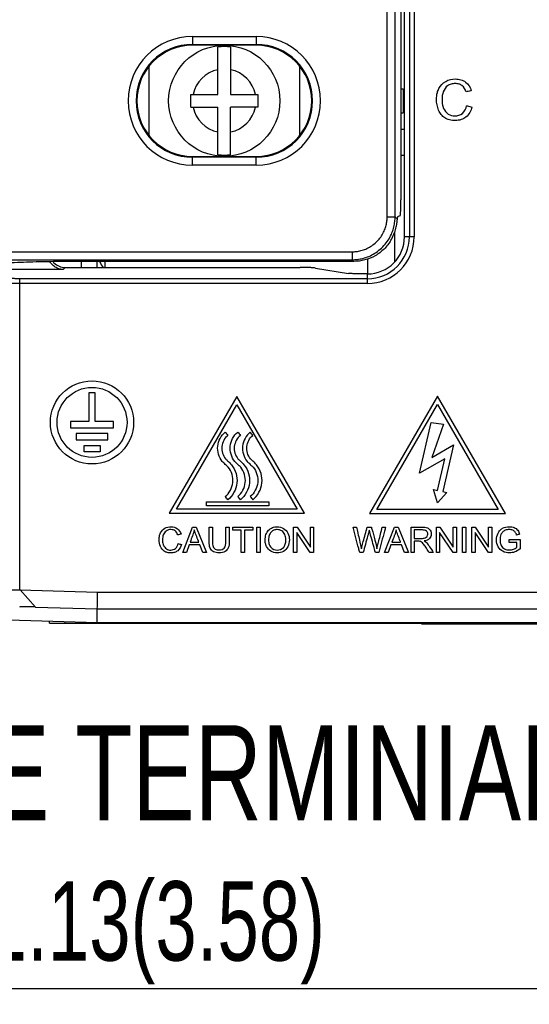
# Model space of a CAD drawing. Header units: millimetres. Extents: x -641 to 119, y -160 to 916.
# Tile 13 of 64: x -404 to -372, y 264 to 326. Entities that reach past the tile are written whole.
import ezdxf

# ---------------------------------------------------------------- set-up
doc = ezdxf.new("R2010")
doc.units = ezdxf.units.MM
doc.header["$LTSCALE"] = 32.67
doc.header["$PDMODE"] = 3
doc.header["$PDSIZE"] = 0.3125
doc.layers.get('0').update_dxf_attribs({"linetype": 'CONTINUOUS'})
doc.layers.get('Defpoints').update_dxf_attribs({"linetype": 'CONTINUOUS'})
doc.styles.get("Standard").update_dxf_attribs({"font": 'txt', "width": 0.7})
doc.dimstyles.new('DIMSTYLE_1', dxfattribs={"dimtxt": 5, "dimasz": 0.1875, "dimexe": 0.18, "dimexo": 0.0625, "dimgap": 0.09, "dimtad": 1, "dimdsep": 46, "dimtxsty": 'Standard', "dimblk": '_FILLED', "dimblk1": '_FILLED', "dimblk2": '_FILLED', "dimcen": 0.09, "dimadec": 0, "dimazin": 0, "dimtp": 0.01, "dimtm": 0.01, "dimtfac": 1, "dimtofl": 0, "dimtmove": 0, "dimatfit": 3, "dimldrblk": '_FILLED', "dimfxl": 0, "dimtolj": 1, "dimarcsym": 0})

# ---------------------------------------------------------------- blocks, each defined once
blk = doc.blocks.new('_FILLED')
at = {"color": 0, "linetype": 'ByBlock'}
blk.add_solid([(0, 0), (-1, 0.2), (-1, -0.2)], dxfattribs=at)
blk = doc.blocks.new('*D6')
at = {"color": 0, "linetype": 'Continuous', "lineweight": -2}
for p, q in [((-442.347, 295.1), (-442.347, 264.108)), ((-351.221, 295.117), (-351.221, 264.108)), ((-438.847, 265.108), (-354.721, 265.108))]:
    blk.add_line(p, q, dxfattribs=at)
at = {"layer": 'Defpoints', "color": 0, "linetype": 'Continuous', "lineweight": 0}
for p in [(-442.347, 296.1), (-351.221, 296.117), (-351.221, 265.108)]:
    blk.add_point(p, dxfattribs=at)
at = {"color": 0, "linetype": 'Continuous', "lineweight": -2, "xscale": 3.5, "yscale": 3.5, "zscale": 3.5, "rotation": 180}
blk.add_blockref('_FILLED', (-442.347, 265.108), dxfattribs=at)
at = {"color": 0, "linetype": 'Continuous', "lineweight": -2, "xscale": 3.5, "yscale": 3.5, "zscale": 3.5}
blk.add_blockref('_FILLED', (-351.221, 265.108), dxfattribs=at)
at = {"color": 0, "linetype": 'Continuous', "insert": (-396.784, 268.608), "char_height": 5, "attachment_point": 5}
blk.add_mtext('\\A1;91.13(3.58)', dxfattribs=at)

msp = doc.modelspace()

# ---------------------------------------------------------------- linework, layer by layer
at = {"color": 7, "linetype": 'Continuous'}
for p, q in [((-379.812, 312.437), (-379.812, 472.057)), ((-379.505, 472.057), (-379.505, 312.437)), ((-379.206, 472.057), (-379.206, 312.437)), ((-380.904, 313.693), (-380.904, 471.44)), ((-380.405, 313.693), (-380.405, 471.44)), ((-380.037, 469.789), (-380.037, 314.763)), ((-393.144, 325.05), (-389.144, 325.05)), ((-393.144, 325.05), (-393.144, 324.498)), ((-389.144, 325.05), (-389.144, 324.498)), ((-393.144, 324.55), (-389.144, 324.55)), ((-389.144, 324.498), (-393.144, 324.498)), ((-391.547, 321.4), (-391.547, 324.39)), ((-390.747, 324.39), (-390.747, 321.4)), ((-395.897, 323.121), (-395.897, 318.874)), ((-386.397, 318.865), (-386.397, 323.131)), ((-393.247, 321.4), (-391.547, 321.4)), ((-393.247, 320.6), (-393.247, 321.4)), ((-390.747, 321.4), (-389.047, 321.4)), ((-389.047, 321.4), (-389.047, 320.6)), ((-380.037, 321.75), (-379.897, 321.75)), ((-379.897, 321.75), (-379.897, 320.25)), ((-393.247, 320.6), (-391.547, 320.6)), ((-391.547, 317.609), (-391.547, 320.6)), ((-389.047, 320.6), (-390.747, 320.6)), ((-390.747, 317.609), (-390.747, 320.6)), ((-380.037, 320.25), (-379.897, 320.25)), ((-380.037, 319.214), (-379.812, 319.214)), ((-393.144, 317.498), (-389.144, 317.498)), ((-393.144, 316.945), (-393.144, 317.498)), ((-389.144, 316.945), (-389.144, 317.498)), ((-379.812, 317.566), (-380.037, 317.566)), ((-389.144, 317.445), (-393.144, 317.445)), ((-389.144, 316.945), (-393.144, 316.945)), ((-380.088, 313.763), (-380.221, 313.719)), ((-380.904, 313.693), (-380.405, 313.693)), ((-380.257, 313.545), (-380.405, 313.693)), ((-380.447, 312.701), (-380.447, 310.876)), ((-379.206, 312.437), (-379.812, 312.437)), ((-418.635, 311.496), (-383.101, 311.496)), ((-383.101, 311.496), (-383.101, 310.997)), ((-418.136, 310.997), (-383.101, 310.997)), ((-400.13, 310.506), (-400.13, 310.887)), ((-382.995, 310.89), (-399.603, 310.89)), ((-399.147, 310.506), (-399.147, 310.89)), ((-398.665, 310.89), (-398.665, 310.506)), ((-382.995, 310.89), (-383.101, 310.997)), ((-382.147, 311.044), (-382.147, 310.104)), ((-401.284, 310.376), (-408.047, 310.376)), ((-401.284, 310.376), (-401.154, 310.506)), ((-401.154, 310.506), (-386.377, 310.506)), ((-385.411, 310.473), (-383.343, 310.136)), ((-382.144, 310.104), (-382.377, 310.104)), ((-382.144, 309.498), (-382.144, 310.104)), ((-382.144, 309.798), (-403.999, 309.798)), ((-403.999, 309.498), (-403.999, 309.798)), ((-403.999, 290.198), (-403.997, 309.498)), ((-382.144, 309.498), (-403.997, 309.498)), ((-390.354, 302.388), (-394.604, 295.026)), ((-386.104, 295.026), (-390.354, 302.388)), ((-377.743, 302.412), (-382.018, 295.007)), ((-373.468, 295.007), (-377.743, 302.412)), ((-394.151, 295.287), (-390.354, 301.864)), ((-390.354, 301.864), (-386.557, 295.287)), ((-381.562, 295.271), (-377.743, 301.886)), ((-377.743, 301.886), (-373.923, 295.271)), ((-378.865, 297.563), (-378.133, 300.754)), ((-378.133, 300.754), (-377.353, 300.635)), ((-377.353, 300.635), (-378.099, 298.551)), ((-378.099, 298.551), (-376.722, 299.336)), ((-376.722, 299.336), (-377.397, 296.392)), ((-377.284, 298.465), (-378.865, 297.563)), ((-377.741, 296.471), (-377.284, 298.465)), ((-377.997, 296.53), (-377.741, 296.471)), ((-377.739, 295.689), (-377.997, 296.53)), ((-377.397, 296.392), (-377.14, 296.333)), ((-392.262, 295.753), (-388.339, 295.753)), ((-392.262, 295.491), (-392.262, 295.753)), ((-388.339, 295.753), (-388.339, 295.491)), ((-377.14, 296.333), (-377.739, 295.689)), ((-386.557, 295.287), (-394.151, 295.287)), ((-388.339, 295.491), (-392.262, 295.491)), ((-373.923, 295.271), (-381.562, 295.271)), ((-394.604, 295.026), (-386.104, 295.026)), ((-382.018, 295.007), (-373.468, 295.007)), ((-393.753, 292.559), (-393.142, 294.152)), ((-393.142, 294.152), (-392.914, 294.152)), ((-392.914, 294.152), (-392.263, 292.559)), ((-390.611, 294.152), (-389.354, 294.152)), ((-390.611, 293.965), (-390.611, 294.152)), ((-390.087, 293.965), (-390.611, 293.965)), ((-390.087, 292.559), (-390.087, 293.965)), ((-389.354, 293.965), (-389.877, 293.965)), ((-389.877, 293.965), (-389.877, 292.559)), ((-389.354, 294.152), (-389.354, 293.965)), ((-389.098, 294.152), (-388.888, 294.152)), ((-389.098, 292.559), (-389.098, 294.152)), ((-388.888, 294.152), (-388.888, 292.559)), ((-386.788, 294.152), (-386.573, 294.152)), ((-386.788, 292.559), (-386.788, 294.152)), ((-386.573, 294.152), (-385.73, 292.9)), ((-385.73, 294.152), (-385.529, 294.152)), ((-385.73, 292.9), (-385.73, 294.152)), ((-385.529, 294.152), (-385.529, 292.559)), ((-381.06, 292.559), (-380.45, 294.152)), ((-380.45, 294.152), (-380.221, 294.152)), ((-380.221, 294.152), (-379.57, 292.559)), ((-377.802, 294.152), (-377.587, 294.152)), ((-377.802, 292.559), (-377.802, 294.152)), ((-377.587, 294.152), (-376.744, 292.9)), ((-376.744, 294.152), (-376.543, 294.152)), ((-376.744, 292.9), (-376.744, 294.152)), ((-376.543, 294.152), (-376.543, 292.559)), ((-376.158, 294.152), (-375.948, 294.152)), ((-376.158, 292.559), (-376.158, 294.152)), ((-375.948, 294.152), (-375.948, 292.559)), ((-375.578, 294.152), (-375.363, 294.152)), ((-375.578, 292.559), (-375.578, 294.152)), ((-375.363, 294.152), (-374.52, 292.9)), ((-374.52, 294.152), (-374.319, 294.152)), ((-374.52, 292.9), (-374.52, 294.152)), ((-374.319, 294.152), (-374.319, 292.559)), ((-385.744, 292.559), (-386.587, 293.812)), ((-386.587, 293.812), (-386.587, 292.559)), ((-376.758, 292.559), (-377.601, 293.812)), ((-377.601, 293.812), (-377.601, 292.559)), ((-374.534, 292.559), (-375.377, 293.812)), ((-375.377, 293.812), (-375.377, 292.559)), ((-393.357, 293.042), (-393.531, 292.559)), ((-392.685, 293.042), (-393.357, 293.042)), ((-392.503, 292.559), (-392.685, 293.042)), ((-380.665, 293.042), (-380.838, 292.559)), ((-379.993, 293.042), (-380.665, 293.042)), ((-379.81, 292.559), (-379.993, 293.042)), ((-393.531, 292.559), (-393.753, 292.559)), ((-392.263, 292.559), (-392.503, 292.559)), ((-389.877, 292.559), (-390.087, 292.559)), ((-388.888, 292.559), (-389.098, 292.559)), ((-386.587, 292.559), (-386.788, 292.559)), ((-385.529, 292.559), (-385.744, 292.559)), ((-380.838, 292.559), (-381.06, 292.559)), ((-379.57, 292.559), (-379.81, 292.559)), ((-377.601, 292.559), (-377.802, 292.559)), ((-376.543, 292.559), (-376.758, 292.559)), ((-375.948, 292.559), (-376.158, 292.559)), ((-375.377, 292.559), (-375.578, 292.559)), ((-374.319, 292.559), (-374.534, 292.559)), ((-403.999, 290.198), (-399.116, 290.057)), ((-403.978, 290.198), (-403.021, 289.126)), ((-399.144, 288.132), (-399.116, 290.057)), ((-399.116, 290.057), (-344.558, 290.057)), ((-399.144, 288.132), (-431.943, 289.079)), ((-403.021, 289.126), (-399.131, 289.014)), ((-399.131, 289.014), (-344.558, 289.014)), ((-402.147, 288.1), (-402.147, 288.218)), ((-402.147, 288.1), (-343.647, 288.1)), ((-401.147, 288.1), (-401.147, 288.189)), ((-343.676, 288.132), (-399.144, 288.132)), ((-363.544, 288.055), (-378.744, 288.055))]:
    msp.add_line(p, q, dxfattribs=at)
for centre, radius in [((-391.147, 321), 3.5), ((-399.465, 300.751), 2.616), ((-399.465, 300.752), 2.201)]:
    msp.add_circle(centre, radius, dxfattribs=at)
for centre, radius, start, end in [((-393.144, 320.998), 4.052, 90, 270), ((-389.144, 320.998), 4.052, 270, 90), ((-393.144, 320.998), 3.553, 90, 270), ((-393.144, 320.998), 3.5, 90, 270), ((-391.147, 321), 3.414, 83.27193, 96.72807), ((-389.144, 320.998), 3.553, 270, 90), ((-389.144, 320.998), 3.5, 270, 90), ((-391.147, 321), 2, 101.53696, 168.46304), ((-391.147, 321), 2, 11.53696, 78.46304), ((-391.147, 321), 2, 191.53696, 258.46304), ((-391.147, 321), 2, 281.53696, 348.46304), ((-391.147, 321), 3.414, 263.27193, 276.72807), ((-382.144, 312.437), 2.938, 270, 0), ((-382.144, 312.437), 2.639, 270, 0), ((-382.144, 312.437), 2.333, 270, 0), ((-397.147, 311.665), 2, 202.85546, 216.12929)]:
    msp.add_arc(centre, radius, start, end, dxfattribs=at)
for points, start_tangent, end_tangent in [([(-377.747, 321.523, 102.102), (-377.649, 321.776, 102.102), (-377.22, 322.223, 102.102), (-376.608, 322.375, 102.102), (-376.259, 322.327, 102.102), (-375.971, 322.182, 102.102), (-375.611, 321.639, 102.102)], (0.258437, 0.966028), (0.278557, -0.96042)), ([(-375.942, 321.561, 102.102), (-376.196, 321.963, 102.102), (-376.384, 322.057, 102.102), (-376.615, 322.088, 102.102), (-376.881, 322.053, 102.102), (-377.099, 321.949, 102.102), (-377.373, 321.574, 102.102), (-377.452, 321.089, 102.102), (-377.388, 320.603, 102.102)], (-0.302798, 0.953055), (0.319216, -0.947682)), ([(-375.567, 320.607, 102.102), (-375.945, 319.979, 102.102), (-376.248, 319.816, 102.102), (-376.612, 319.762, 102.102), (-376.983, 319.804, 102.102), (-377.276, 319.928, 102.102), (-377.502, 320.132, 102.102), (-377.666, 320.41, 102.102), (-377.799, 321.088, 102.102), (-377.747, 321.523, 102.102)], (-0.24725, -0.968952), (0.258437, 0.966028)), ([(-375.611, 321.639, 102.102), (-375.663, 321.627, 102.102), (-375.942, 321.561, 102.102)], (-0.973616, -0.228191), (-0.973616, -0.228191)), ([(-377.388, 320.603, 102.102), (-377.358, 320.527, 102.102), (-377.067, 320.168, 102.102), (-376.64, 320.049, 102.102), (-376.166, 320.211, 102.102), (-375.903, 320.691, 102.102)], (0.319216, -0.947682), (0.210882, 0.977511)), ([(-375.903, 320.691, 102.102), (-375.851, 320.678, 102.102), (-375.567, 320.607, 102.102)], (0.969908, -0.243471), (0.969908, -0.243471)), ([(-380.088, 313.763), (-380.078, 313.785), (-380.068, 313.844), (-380.059, 313.937), (-380.052, 314.062), (-380.045, 314.212), (-380.04, 314.384), (-380.038, 314.57), (-380.037, 314.763)], (0.94876, 0.315996), (0, 1)), ([(-383.101, 311.496), (-382.843, 311.511), (-382.554, 311.565), (-382.25, 311.667), (-381.947, 311.823), (-381.663, 312.032), (-381.414, 312.285), (-381.211, 312.572), (-381.062, 312.874), (-380.966, 313.173), (-380.917, 313.451), (-380.904, 313.693)], (1, -0.000005), (0.00001, 1)), ([(-383.101, 310.997), (-382.785, 311.015), (-382.43, 311.081), (-382.056, 311.207), (-381.684, 311.399), (-381.336, 311.655), (-381.03, 311.966), (-380.782, 312.318), (-380.599, 312.689), (-380.481, 313.056), (-380.421, 313.397), (-380.405, 313.693)], (1, 0.000503), (0.000511, 1)), ([(-380.671, 312.219), (-380.477, 312.612), (-380.354, 312.979), (-380.288, 313.297), (-380.257, 313.545)], (0.506907, 0.862001), (0.098617, 0.995125)), ([(-380.257, 313.545), (-380.245, 313.638), (-380.234, 313.696), (-380.221, 313.719)], (0.098617, 0.995125), (0.94876, 0.315996)), ([(-380.671, 312.219), (-381.099, 311.668), (-381.655, 311.246), (-382.301, 310.981), (-382.995, 310.89)], (-0.506907, -0.862001), (-1, 0)), ([(-399.603, 310.89), (-401.447, 310.879), (-403.192, 310.846), (-404.744, 310.792), (-406.019, 310.722), (-406.949, 310.637), (-407.482, 310.544)], (-1, 0), (-0.958557, -0.284902)), ([(-401.284, 310.376), (-401.547, 310.422), (-401.778, 310.53), (-401.97, 310.686), (-402.116, 310.875)], (-0.999495, 0.031778), (-0.520626, 0.853785)), ([(-401.919, 310.862), (-401.86, 310.798), (-401.536, 310.582), (-401.154, 310.506)], (0.643332, -0.765587), (1, 0)), ([(-385.411, 310.473), (-385.545, 310.486), (-385.768, 310.497), (-386.055, 310.503), (-386.377, 310.506)], (-0.986983, 0.160824), (-1, 0)), ([(-382.377, 310.104), (-382.698, 310.106), (-382.985, 310.113), (-383.208, 310.124), (-383.343, 310.136)], (-1, 0), (-0.986983, 0.160824)), ([(-403.997, 309.498), (-404.124, 309.498), (-404.246, 309.499), (-404.37, 309.5), (-404.494, 309.502), (-404.615, 309.505), (-404.731, 309.508), (-404.835, 309.512), (-404.918, 309.517), (-404.974, 309.522), (-404.998, 309.527)], (-1, 0.000008), (-0.81934, 0.573307)), ([(-403.999, 309.798), (-404.086, 309.798), (-404.172, 309.799), (-404.259, 309.8), (-404.345, 309.802), (-404.43, 309.804), (-404.511, 309.808), (-404.584, 309.812), (-404.642, 309.816), (-404.698, 309.827)], (-1, 0), (-0.707518, 0.706695)), ([(-399.665, 302.609, 102.102), (-399.665, 300.803, 102.102)], (0, -1), (0, -1)), ([(-399.264, 302.609, 102.102), (-399.665, 302.609, 102.102)], (-1, 0), (-1, 0)), ([(-399.264, 300.803, 102.102), (-399.264, 302.609, 102.102)], (0, 1), (0, 1)), ([(-400.82, 300.803, 102.102), (-400.82, 300.401, 102.102)], (0, -1), (0, -1)), ([(-399.665, 300.803, 102.102), (-400.82, 300.803, 102.102)], (-1, 0), (-1, 0)), ([(-398.109, 300.803, 102.102), (-399.264, 300.803, 102.102)], (-1, 0), (-1, 0)), ([(-398.109, 300.401, 102.102), (-398.109, 300.803, 102.102)], (0, 1), (0, 1)), ([(-400.82, 300.401, 102.102), (-398.109, 300.401, 102.102)], (1, 0), (1, 0)), ([(-391.273, 298.296, 102.102), (-391.56, 299.255, 102.102), (-391.085, 300.137, 102.102)], (-0.630951, 0.775822), (0.775166, 0.631758)), ([(-391.085, 300.137, 102.102), (-390.92, 299.934, 102.102)], (0.630146, -0.776477), (0.630146, -0.776477)), ([(-390.489, 298.296, 102.102), (-390.776, 299.255, 102.102), (-390.301, 300.137, 102.102)], (-0.630664, 0.776056), (0.774976, 0.631991)), ([(-390.301, 300.137, 102.102), (-390.135, 299.934, 102.102)], (0.63094, -0.775832), (0.63094, -0.775832)), ([(-389.516, 300.137, 102.102), (-389.991, 299.255, 102.102), (-389.945, 298.756, 102.102), (-389.703, 298.296, 102.102), (-389.516, 298.11, 102.102), (-389.329, 297.923, 102.102), (-389.041, 296.964, 102.102), (-389.516, 296.083, 102.102)], (-0.774976, -0.631991), (-0.774871, -0.632119)), ([(-389.352, 299.934, 102.102), (-389.516, 300.137, 102.102)], (-0.628552, 0.777767), (-0.628552, 0.777767)), ([(-400.468, 300.05, 102.102), (-400.468, 299.647, 102.102)], (0, -1), (0, -1)), ([(-398.461, 300.05, 102.102), (-400.468, 300.05, 102.102)], (-1, 0), (-1, 0)), ([(-400.468, 299.647, 102.102), (-398.461, 299.647, 102.102)], (1, 0), (1, 0)), ([(-398.461, 299.647, 102.102), (-398.461, 300.05, 102.102)], (0, 1), (0, 1)), ([(-390.92, 299.934, 102.102), (-391.3, 299.229, 102.102), (-391.069, 298.462, 102.102), (-390.92, 298.312, 102.102), (-390.696, 298.087, 102.102), (-390.405, 297.536, 102.102), (-390.351, 296.937, 102.102), (-390.92, 295.88, 102.102)], (-0.775019, -0.631938), (-0.775019, -0.631938)), ([(-390.135, 299.934, 102.102), (-390.515, 299.229, 102.102), (-390.285, 298.462, 102.102), (-390.135, 298.312, 102.102), (-389.911, 298.087, 102.102), (-389.621, 297.536, 102.102), (-389.566, 296.937, 102.102), (-390.135, 295.88, 102.102)], (-0.775019, -0.631938), (-0.77486, -0.632133)), ([(-389.352, 295.88, 102.102), (-388.781, 296.937, 102.102), (-388.836, 297.536, 102.102), (-389.126, 298.087, 102.102), (-389.352, 298.312, 102.102), (-389.5, 298.462, 102.102), (-389.731, 299.229, 102.102), (-389.352, 299.934, 102.102)], (0.775177, 0.631744), (0.774542, 0.632523)), ([(-399.965, 298.894, 102.102), (-399.965, 299.297, 102.102)], (0, 1), (0, 1)), ([(-399.965, 299.297, 102.102), (-398.963, 299.297, 102.102)], (1, 0), (1, 0)), ([(-398.963, 298.894, 102.102), (-399.965, 298.894, 102.102)], (-1, 0), (-1, 0)), ([(-398.963, 299.297, 102.102), (-398.963, 298.894, 102.102)], (0, -1), (0, -1)), ([(-391.085, 296.083, 102.102), (-390.611, 296.964, 102.102), (-390.898, 297.923, 102.102), (-391.085, 298.11, 102.102), (-391.273, 298.296, 102.102)], (0.775062, 0.631885), (-0.644375, 0.76471)), ([(-390.301, 298.11, 102.102), (-390.489, 298.296, 102.102)], (-0.782774, 0.622306), (-0.646636, 0.762798)), ([(-390.301, 296.083, 102.102), (-389.828, 296.966, 102.102), (-390.113, 297.923, 102.102), (-390.301, 298.11, 102.102)], (0.775062, 0.631885), (-0.775165, 0.631759)), ([(-390.92, 295.88, 102.102), (-391.085, 296.083, 102.102)], (-0.630146, 0.776477), (-0.630146, 0.776477)), ([(-390.135, 295.88, 102.102), (-390.301, 296.083, 102.102)], (-0.63094, 0.775832), (-0.63094, 0.775832)), ([(-389.516, 296.083, 102.102), (-389.352, 295.88, 102.102)], (0.628552, -0.777767), (0.628552, -0.777767)), ([(-395.215, 293.642, 102.102), (-395.154, 293.802, 102.102), (-394.883, 294.084, 102.102), (-394.497, 294.18, 102.102), (-394.095, 294.058, 102.102), (-393.868, 293.716, 102.102)], (0.257477, 0.966284), (0.279481, -0.960151)), ([(-394.075, 293.667, 102.102), (-394.235, 293.921, 102.102), (-394.501, 294.001, 102.102), (-394.808, 293.912, 102.102), (-394.981, 293.675, 102.102), (-395.031, 293.369, 102.102), (-394.99, 293.062, 102.102)], (-0.301806, 0.953369), (0.319329, -0.947644)), ([(-393.034, 293.987, 102.102), (-393.12, 293.68, 102.102)], (-0.211753, -0.977323), (-0.328771, -0.94441)), ([(-392.919, 293.655, 102.102), (-393.034, 293.987, 102.102)], (-0.348217, 0.937414), (-0.291162, 0.956674)), ([(-392.096, 294.152, 102.102), (-391.886, 294.152, 102.102)], (1, 0), (1, 0)), ([(-392.096, 293.232, 102.102), (-392.096, 293.376, 102.102), (-392.096, 294.152, 102.102)], (0, 1), (0, 1)), ([(-391.886, 294.152, 102.102), (-391.886, 294.009, 102.102), (-391.886, 293.233, 102.102)], (0, -1), (0, -1)), ([(-391.051, 293.233, 102.102), (-391.051, 293.376, 102.102), (-391.051, 294.152, 102.102)], (0, 1), (0, 1)), ([(-391.051, 294.152, 102.102), (-390.842, 294.152, 102.102)], (1, 0), (1, 0)), ([(-390.842, 294.152, 102.102), (-390.842, 294.008, 102.102), (-390.842, 293.232, 102.102)], (0, -1), (0, -1)), ([(-388.579, 293.334, 102.102), (-388.565, 293.523, 102.102), (-388.524, 293.69, 102.102), (-388.366, 293.956, 102.102), (-388.118, 294.123, 102.102), (-387.816, 294.18, 102.102), (-387.418, 294.074, 102.102), (-387.148, 293.781, 102.102), (-387.055, 293.353, 102.102)], (-0.006191, 0.999981), (-0.001341, -0.999999)), ([(-387.273, 293.38, 102.102), (-387.338, 293.693, 102.102), (-387.531, 293.918, 102.102), (-387.815, 293.998, 102.102), (-388.023, 293.962, 102.102), (-388.2, 293.844, 102.102), (-388.318, 293.637, 102.102), (-388.35, 293.497, 102.102), (-388.361, 293.331, 102.102)], (-0.024309, 0.999704), (0.006414, -0.999979)), ([(-383.049, 294.152, 102.102), (-382.833, 294.152, 102.102)], (1, 0), (1, 0)), ([(-382.629, 292.559, 102.102), (-382.694, 292.808, 102.102), (-383.049, 294.152, 102.102)], (-0.255306, 0.96686), (-0.255306, 0.96686)), ([(-382.833, 294.152, 102.102), (-382.795, 293.989, 102.102), (-382.592, 293.108, 102.102)], (0.224648, -0.97444), (0.224648, -0.97444)), ([(-382.452, 293.076, 102.102), (-382.405, 293.244, 102.102), (-382.15, 294.152, 102.102)], (0.27071, 0.962661), (0.27071, 0.962661)), ([(-382.15, 294.152, 102.102), (-381.896, 294.152, 102.102)], (1, 0), (1, 0)), ([(-382.028, 293.96, 102.102), (-382.076, 293.773, 102.102)], (-0.239317, -0.970942), (-0.265307, -0.964164)), ([(-381.976, 293.773, 102.102), (-382.028, 293.96, 102.102)], (-0.267137, 0.963659), (-0.262517, 0.964927)), ([(-381.896, 294.152, 102.102), (-381.86, 294.026, 102.102), (-381.668, 293.345, 102.102)], (0.271436, -0.962457), (0.271436, -0.962457)), ([(-381.463, 293.128, 102.102), (-381.424, 293.288, 102.102), (-381.213, 294.152, 102.102)], (0.236456, 0.971642), (0.236456, 0.971642)), ([(-381.001, 294.152, 102.102), (-381.069, 293.903, 102.102), (-381.436, 292.559, 102.102)], (-0.2631, -0.964769), (-0.2631, -0.964769)), ([(-381.213, 294.152, 102.102), (-381.001, 294.152, 102.102)], (1, 0), (1, 0)), ([(-380.341, 293.987, 102.102), (-380.428, 293.68, 102.102)], (-0.213308, -0.976985), (-0.330207, -0.943909)), ([(-380.226, 293.655, 102.102), (-380.341, 293.987, 102.102)], (-0.349275, 0.93702), (-0.28943, 0.957199)), ([(-379.403, 294.152, 102.102), (-379.293, 294.152, 102.102), (-378.697, 294.152, 102.102)], (1, 0), (1, 0)), ([(-379.403, 292.559, 102.102), (-379.403, 292.808, 102.102), (-379.403, 294.152, 102.102)], (0, 1), (0, 1)), ([(-379.194, 293.976, 102.102), (-379.194, 293.894, 102.102), (-379.194, 293.449, 102.102)], (0, -1), (0, -1)), ([(-378.689, 293.976, 102.102), (-378.768, 293.976, 102.102), (-379.194, 293.976, 102.102)], (-1, 0), (-1, 0)), ([(-378.74, 293.449, 102.102), (-378.514, 293.479, 102.102), (-378.39, 293.575, 102.102), (-378.347, 293.717, 102.102), (-378.429, 293.903, 102.102), (-378.689, 293.976, 102.102)], (1, 0), (-1, 0)), ([(-378.697, 294.152, 102.102), (-378.373, 294.109, 102.102), (-378.196, 293.958, 102.102), (-378.13, 293.717, 102.102), (-378.24, 293.432, 102.102), (-378.579, 293.284, 102.102)], (1, 0), (-0.990694, -0.136109)), ([(-372.547, 292.781, 102.102), (-372.868, 292.594, 102.102), (-373.207, 292.532, 102.102), (-373.634, 292.632, 102.102), (-373.924, 292.923, 102.102), (-374.022, 293.348, 102.102), (-373.924, 293.783, 102.102), (-373.723, 294.029, 102.102)], (-0.781881, -0.623427), (0.785876, 0.618384)), ([(-372.761, 293.655, 102.102), (-372.85, 293.847, 102.102), (-373.003, 293.959, 102.102), (-373.222, 294.001, 102.102), (-373.472, 293.957, 102.102), (-373.642, 293.84, 102.102), (-373.743, 293.682, 102.102), (-373.804, 293.361, 102.102), (-373.776, 293.116, 102.102)], (-0.282496, 0.959268), (0.271385, -0.962471)), ([(-373.723, 294.029, 102.102), (-373.644, 294.082, 102.102), (-373.223, 294.18, 102.102), (-372.911, 294.124, 102.102), (-372.692, 293.968, 102.102), (-372.571, 293.708, 102.102)], (0.785876, 0.618384), (0.249878, -0.968277)), ([(-393.84, 293.064, 102.102), (-394.079, 292.668, 102.102), (-394.27, 292.566, 102.102), (-394.5, 292.532, 102.102), (-394.733, 292.558, 102.102), (-394.919, 292.636, 102.102), (-395.164, 292.94, 102.102), (-395.249, 293.368, 102.102), (-395.215, 293.642, 102.102)], (-0.247075, -0.968996), (0.257477, 0.966284)), ([(-393.868, 293.716, 102.102), (-394.075, 293.667, 102.102)], (-0.972754, -0.23184), (-0.972754, -0.23184)), ([(-393.12, 293.68, 102.102), (-393.148, 293.607, 102.102), (-393.298, 293.212, 102.102)], (-0.355121, -0.93482), (-0.355121, -0.93482)), ([(-392.752, 293.212, 102.102), (-392.778, 293.282, 102.102), (-392.919, 293.655, 102.102)], (-0.353754, 0.935338), (-0.353754, 0.935338)), ([(-387.055, 293.353, 102.102), (-387.153, 292.92, 102.102), (-387.43, 292.63, 102.102), (-387.817, 292.532, 102.102), (-388.219, 292.64, 102.102), (-388.488, 292.937, 102.102), (-388.556, 293.129, 102.102), (-388.573, 293.23, 102.102), (-388.579, 293.334, 102.102)], (-0.001341, -0.999999), (-0.006191, 0.999981)), ([(-388.361, 293.331, 102.102), (-388.351, 293.194, 102.102), (-388.321, 293.072, 102.102), (-388.206, 292.877, 102.102), (-387.818, 292.711, 102.102), (-387.426, 292.878, 102.102), (-387.311, 293.081, 102.102), (-387.273, 293.353, 102.102), (-387.273, 293.38, 102.102)], (0.006414, -0.999979), (-0.024309, 0.999704)), ([(-382.076, 293.773, 102.102), (-382.129, 293.583, 102.102), (-382.411, 292.559, 102.102)], (-0.26571, -0.964053), (-0.26571, -0.964053)), ([(-381.642, 292.559, 102.102), (-381.694, 292.749, 102.102), (-381.976, 293.773, 102.102)], (-0.265653, 0.964069), (-0.265653, 0.964069)), ([(-381.668, 293.345, 102.102), (-381.543, 292.782, 102.102)], (0.275159, -0.961399), (0.147675, -0.989036)), ([(-380.428, 293.68, 102.102), (-380.455, 293.607, 102.102), (-380.605, 293.212, 102.102)], (-0.35482, -0.934934), (-0.35482, -0.934934)), ([(-380.059, 293.212, 102.102), (-380.085, 293.282, 102.102), (-380.226, 293.655, 102.102)], (-0.353754, 0.935338), (-0.353754, 0.935338)), ([(-379.194, 293.449, 102.102), (-379.123, 293.449, 102.102), (-378.74, 293.449, 102.102)], (1, 0), (1, 0)), ([(-379.194, 293.268, 102.102), (-379.194, 293.157, 102.102), (-379.194, 292.559, 102.102)], (0, -1), (0, -1)), ([(-378.949, 293.268, 102.102), (-379.194, 293.268, 102.102)], (-1, 0), (-1, 0)), ([(-378.476, 292.891, 102.102), (-378.628, 293.11, 102.102), (-378.735, 293.217, 102.102), (-378.831, 293.26, 102.102), (-378.949, 293.268, 102.102)], (-0.541369, 0.840785), (-1, 0)), ([(-378.579, 293.284, 102.102), (-378.452, 293.205, 102.102), (-378.277, 292.993, 102.102)], (0.901002, -0.433816), (0.545589, -0.838053)), ([(-373.222, 293.372, 102.102), (-373.117, 293.372, 102.102), (-372.547, 293.372, 102.102)], (1, 0), (1, 0)), ([(-373.222, 293.185, 102.102), (-373.222, 293.372, 102.102)], (0, 1), (0, 1)), ([(-372.571, 293.708, 102.102), (-372.761, 293.655, 102.102)], (-0.964178, -0.265258), (-0.964178, -0.265258)), ([(-372.547, 293.372, 102.102), (-372.547, 293.28, 102.102), (-372.547, 292.781, 102.102)], (0, -1), (0, -1)), ([(-394.99, 293.062, 102.102), (-394.972, 293.013, 102.102), (-394.787, 292.786, 102.102), (-394.516, 292.711, 102.102), (-394.216, 292.813, 102.102), (-394.05, 293.117, 102.102)], (0.319329, -0.947644), (0.210556, 0.977582)), ([(-394.05, 293.117, 102.102), (-393.84, 293.064, 102.102)], (0.968625, -0.248529), (0.968625, -0.248529)), ([(-393.298, 293.212, 102.102), (-393.212, 293.212, 102.102), (-392.752, 293.212, 102.102)], (1, 0), (1, 0)), ([(-390.842, 293.232, 102.102), (-390.896, 292.85, 102.102), (-391.092, 292.62, 102.102), (-391.256, 292.554, 102.102), (-391.465, 292.532, 102.102), (-391.668, 292.551, 102.102), (-391.831, 292.609, 102.102), (-392.035, 292.832, 102.102), (-392.096, 293.232, 102.102)], (0, -1), (0, 1)), ([(-391.886, 293.233, 102.102), (-391.847, 292.927, 102.102), (-391.714, 292.775, 102.102), (-391.483, 292.722, 102.102), (-391.283, 292.748, 102.102), (-391.15, 292.827, 102.102), (-391.051, 293.233, 102.102)], (0, -1), (0, 1)), ([(-382.592, 293.108, 102.102), (-382.524, 292.782, 102.102)], (0.235338, -0.971914), (0.170012, -0.985442)), ([(-382.524, 292.782, 102.102), (-382.497, 292.896, 102.102), (-382.452, 293.076, 102.102)], (0.232776, 0.97253), (0.263662, 0.964615)), ([(-381.543, 292.782, 102.102), (-381.463, 293.128, 102.102)], (0.217109, 0.976147), (0.234682, 0.972072)), ([(-380.605, 293.212, 102.102), (-380.52, 293.212, 102.102), (-380.059, 293.212, 102.102)], (1, 0), (1, 0)), ([(-378.265, 292.559, 102.102), (-378.298, 292.611, 102.102), (-378.476, 292.891, 102.102)], (-0.537074, 0.843535), (-0.537074, 0.843535)), ([(-378.277, 292.993, 102.102), (-378.234, 292.925, 102.102), (-378.001, 292.559, 102.102)], (0.536789, -0.843717), (0.536789, -0.843717)), ([(-373.776, 293.116, 102.102), (-373.73, 293.003, 102.102), (-373.517, 292.789, 102.102), (-373.219, 292.719, 102.102), (-372.952, 292.772, 102.102), (-372.754, 292.886, 102.102)], (0.271385, -0.962471), (0.744569, 0.667545)), ([(-372.754, 293.185, 102.102), (-372.827, 293.185, 102.102), (-373.222, 293.185, 102.102)], (-1, 0), (-1, 0)), ([(-372.754, 292.886, 102.102), (-372.754, 292.933, 102.102), (-372.754, 293.185, 102.102)], (0, 1), (0, 1)), ([(-382.411, 292.559, 102.102), (-382.629, 292.559, 102.102)], (-1, 0), (-1, 0)), ([(-381.436, 292.559, 102.102), (-381.642, 292.559, 102.102)], (-1, 0), (-1, 0)), ([(-379.194, 292.559, 102.102), (-379.403, 292.559, 102.102)], (-1, 0), (-1, 0)), ([(-378.001, 292.559, 102.102), (-378.265, 292.559, 102.102)], (-1, 0), (-1, 0)), ([(-404.998, 290.199), (-404.907, 290.198), (-404.688, 290.193), (-404.365, 290.198), (-403.999, 290.198)], (0.717238, 0.696828), (0.999583, -0.028862)), ([(-403.021, 289.126), (-403.43, 289.135), (-403.742, 289.135), (-403.945, 289.128), (-404.028, 289.113)], (-0.999583, 0.028862), (-0.717238, -0.696828))]:
    msp.add_spline(points, degree=3, dxfattribs=dict(at, start_tangent=start_tangent, end_tangent=end_tangent))

# ---------------------------------------------------------------- texts
at = {"color": 7, "linetype": 'Continuous', "insert": (-409.968, 281.685), "char_height": 6, "width": 120, "attachment_point": 1}
msp.add_mtext('{\\fArial|b0|i0|c0|p34;PE TERMINIAL}', dxfattribs=at)

# ---------------------------------------------------------------- dimensions: what is measured, and where the dimension line sits
at = {"color": 7, "linetype": 'Continuous'}
dim = msp.add_linear_dim(base=(-351.221, 265.108), p1=(-442.347, 296.1), p2=(-351.221, 296.117), text='<>(3.58)', dimstyle='DIMSTYLE_1', override={"dimasz": 3.5, "dimexe": 1, "dimexo": 1, "dimgap": 1}, dxfattribs=at)
dim.commit()
dim.dimension.update_dxf_attribs({"geometry": '*D6', "text_midpoint": (-396.784, 268.608)})

doc.saveas('drawing.dxf')
